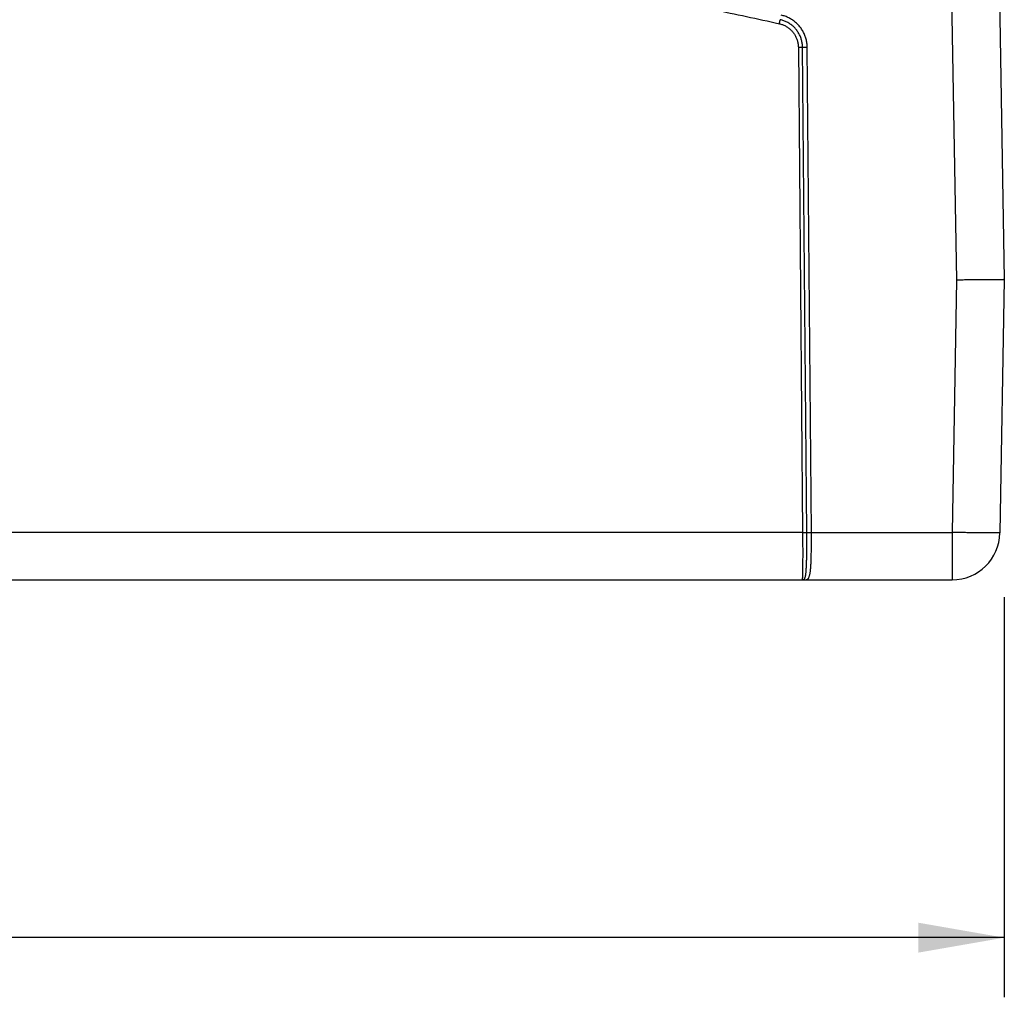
# Model space of a CAD drawing. Header units: inches. Extents: x 0 to 34, y 0 to 22.
# Tile 36 of 83: x 21.9 to 24, y 4.6 to 6.7. Entities that reach past the tile are written whole.
import ezdxf

# ---------------------------------------------------------------- set-up
doc = ezdxf.new("R2010")
doc.units = ezdxf.units.IN
doc.header["$LTSCALE"] = 1.87
doc.header["$MEASUREMENT"] = 0
doc.layers.get('0').update_dxf_attribs({"linetype": 'CONTINUOUS'})
doc.layers.add('DIMENSIONS', color=7, linetype='CONTINUOUS')
doc.styles.get("Standard").update_dxf_attribs({"font": 'txt', "width": 0.8})
doc.dimstyles.new('DIMSTYLE_1', dxfattribs={"dimtxt": 0.125, "dimasz": 0.18, "dimexe": 0.18, "dimexo": 0.0625, "dimgap": 0.09, "dimtad": 0, "dimtih": 1, "dimtoh": 1, "dimdec": 3, "dimzin": 4, "dimdsep": 46, "dimtxsty": 'STANDARD', "dimblk": '_FILLED', "dimblk1": '_FILLED', "dimblk2": '_FILLED', "dimcen": 0.09, "dimadec": 0, "dimazin": 0, "dimtp": 0.01, "dimtm": 0.01, "dimtfac": 1, "dimtdec": 3, "dimtofl": 0, "dimtmove": 0, "dimatfit": 3, "dimldrblk": '_FILLED', "dimfxl": 1, "dimtolj": 1, "dimtzin": 4, "dimarcsym": 0})

# ---------------------------------------------------------------- blocks, each defined once
blk = doc.blocks.new('_FILLED')
at = {"color": 0, "linetype": 'BYBLOCK'}
blk.add_solid([(0, 0), (-1, 0.174), (-1, -0.174)], dxfattribs=at)
blk = doc.blocks.new('*D4')
at = {"layer": 'DIMENSIONS', "color": 2, "linetype": 'CONTINUOUS'}
for p, q in [((16.93, 7.0027), (16.93, 4.6062)), ((24, 5.4448), (24, 4.6062)), ((16.93, 4.7312), (19.6109, 4.7312)), ((24, 4.7312), (21.1609, 4.7312))]:
    blk.add_line(p, q, dxfattribs=at)
at = {"layer": 'DIMENSIONS', "color": 2, "linetype": 'CONTINUOUS', "xscale": 0.18, "yscale": 0.18, "zscale": 0.18, "rotation": 180}
blk.add_blockref('_FILLED', (16.93, 4.7312), dxfattribs=at)
at = {"layer": 'DIMENSIONS', "color": 2, "linetype": 'CONTINUOUS', "xscale": 0.18, "yscale": 0.18, "zscale": 0.18}
blk.add_blockref('_FILLED', (24, 4.7312), dxfattribs=at)
at = {"layer": 'DIMENSIONS', "color": 2, "linetype": 'CONTINUOUS', "width": 0.8}
for s, p in [('7.070', (19.6734, 4.6687)), ('[', (20.2984, 4.6687)), ('179.58', (20.3984, 4.6687)), (']', (20.9984, 4.6687))]:
    blk.add_text(s, height=0.125, dxfattribs=at).set_placement(p)

msp = doc.modelspace()

# ---------------------------------------------------------------- linework, layer by layer
at = {"color": 7, "linetype": 'CONTINUOUS'}
for p, q in [((23.871, 7.769), (23.8999, 6.1093)), ((23.971, 7.7697), (24, 6.1102)), ((23.5684, 6.5971), (23.5772, 5.5803)), ((23.586, 5.5804), (23.5771, 6.5971)), ((23.5958, 5.5803), (23.5869, 6.5971)), ((23.8999, 6.1093), (23.8907, 5.5803)), ((24, 6.1102), (23.9907, 5.5795)), ((23.5772, 5.5803), (20.1247, 5.5803)), ((23.5958, 5.5803), (23.8907, 5.5803)), ((23.8907, 5.5803), (23.8907, 5.4812)), ((18.5794, 5.4812), (23.8907, 5.4812))]:
    msp.add_line(p, q, dxfattribs=at)
msp.add_arc((23.8907, 5.5812), 0.1, 270, 359, dxfattribs=at)
for points, knots in [([(20.1733, 6.6464), (20.2191, 6.6567), (20.3109, 6.6765), (20.4492, 6.7037), (20.5879, 6.7283), (20.7272, 6.7503), (20.8668, 6.7698), (21.0067, 6.7867), (21.147, 6.801), (21.2875, 6.8127), (21.4282, 6.8218), (21.569, 6.8283), (21.71, 6.8322), (21.851, 6.8336), (21.992, 6.8322), (22.1329, 6.8283), (22.2737, 6.8218), (22.4144, 6.8127), (22.5549, 6.801), (22.6952, 6.7867), (22.8351, 6.7698), (22.9748, 6.7503), (23.114, 6.7283), (23.2527, 6.7037), (23.391, 6.6765), (23.4828, 6.6567), (23.5286, 6.6464)], [0, 0, 0, 0, 0.041635, 0.083283, 0.124941, 0.166607, 0.208276, 0.249949, 0.291622, 0.333295, 0.374969, 0.416644, 0.458321, 0.500001, 0.54168, 0.583357, 0.625032, 0.666706, 0.708378, 0.750052, 0.791724, 0.833394, 0.875059, 0.916717, 0.958365, 1, 1, 1, 1]), ([(23.5869, 6.5971), (23.5869, 6.5985), (23.5868, 6.6013), (23.5863, 6.6055), (23.5857, 6.6097), (23.5847, 6.6139), (23.5836, 6.6179), (23.5821, 6.6219), (23.5805, 6.6258), (23.5786, 6.6296), (23.5764, 6.6333), (23.5741, 6.6368), (23.5715, 6.6402), (23.5688, 6.6434), (23.5658, 6.6464), (23.5627, 6.6493), (23.5594, 6.652), (23.5559, 6.6544), (23.5523, 6.6566), (23.5486, 6.6587), (23.5447, 6.6605), (23.5408, 6.662), (23.5368, 6.6633), (23.534, 6.664), (23.5327, 6.6643)], [0, 0, 0, 0, 0.045283, 0.090705, 0.136207, 0.181733, 0.22723, 0.272691, 0.318139, 0.363597, 0.40906, 0.454521, 0.499976, 0.545431, 0.590891, 0.636356, 0.681818, 0.727272, 0.772733, 0.818226, 0.863753, 0.909262, 0.954696, 1, 1, 1, 1]), ([(23.5286, 6.6464), (23.5287, 6.6467), (23.5288, 6.6473), (23.529, 6.6482), (23.5292, 6.649), (23.5294, 6.6499), (23.5296, 6.6507), (23.5297, 6.6515), (23.5299, 6.6522), (23.53, 6.6528), (23.5302, 6.6534), (23.5303, 6.6539), (23.5304, 6.6543), (23.5305, 6.6546), (23.5305, 6.6548), (23.5305, 6.6549)], [0, 0, 0, 0, 0.106716, 0.212194, 0.315304, 0.414941, 0.510037, 0.599574, 0.682592, 0.758201, 0.825592, 0.884041, 0.932924, 0.971715, 1, 1, 1, 1]), ([(23.5286, 6.6464), (23.5297, 6.6461), (23.5319, 6.6456), (23.5351, 6.6445), (23.5383, 6.6432), (23.5414, 6.6417), (23.5443, 6.64), (23.5472, 6.638), (23.5499, 6.636), (23.5525, 6.6337), (23.5549, 6.6313), (23.5571, 6.6287), (23.5592, 6.6259), (23.561, 6.6231), (23.5627, 6.6201), (23.5642, 6.617), (23.5654, 6.6138), (23.5665, 6.6106), (23.5673, 6.6072), (23.5679, 6.6039), (23.5683, 6.6005), (23.5684, 6.5982), (23.5684, 6.5971)], [0, 0, 0, 0, 0.049771, 0.099729, 0.149803, 0.19992, 0.250007, 0.300045, 0.350065, 0.400096, 0.450139, 0.500186, 0.550231, 0.600268, 0.650294, 0.700314, 0.750346, 0.800403, 0.850457, 0.900446, 0.950312, 1, 1, 1, 1]), ([(23.5771, 6.5971), (23.5771, 6.5984), (23.577, 6.6009), (23.5766, 6.6047), (23.576, 6.6085), (23.5751, 6.6122), (23.574, 6.6158), (23.5727, 6.6194), (23.5711, 6.6229), (23.5693, 6.6263), (23.5673, 6.6295), (23.5651, 6.6326), (23.5627, 6.6356), (23.5601, 6.6384), (23.5574, 6.641), (23.5545, 6.6435), (23.5514, 6.6458), (23.5482, 6.6478), (23.5449, 6.6497), (23.5414, 6.6513), (23.5379, 6.6528), (23.5342, 6.654), (23.5318, 6.6546), (23.5305, 6.6549)], [0, 0, 0, 0, 0.047607, 0.095235, 0.142879, 0.19053, 0.238182, 0.285824, 0.333448, 0.381048, 0.428626, 0.476188, 0.52374, 0.571293, 0.618857, 0.66644, 0.714049, 0.761684, 0.809339, 0.857006, 0.904675, 0.952342, 1, 1, 1, 1]), ([(23.5684, 6.5971), (23.5687, 6.5971), (23.5693, 6.5971), (23.5702, 6.5971), (23.5711, 6.5971), (23.572, 6.5971), (23.5728, 6.5971), (23.5736, 6.5971), (23.5743, 6.5971), (23.575, 6.5971), (23.5756, 6.5971), (23.5761, 6.5971), (23.5765, 6.5971), (23.5769, 6.5971), (23.5771, 6.5971), (23.5771, 6.5971)], [0, 0, 0, 0, 0.106039, 0.210941, 0.313582, 0.412863, 0.507719, 0.597134, 0.68015, 0.755877, 0.823506, 0.88231, 0.931662, 0.971032, 1, 1, 1, 1]), ([(23.5771, 6.5971), (23.5772, 6.5971), (23.5774, 6.5971), (23.5778, 6.5971), (23.5782, 6.5971), (23.5787, 6.5971), (23.5793, 6.5971), (23.58, 6.5971), (23.5807, 6.5971), (23.5815, 6.5971), (23.5823, 6.5971), (23.5832, 6.5971), (23.5841, 6.5971), (23.585, 6.5971), (23.5859, 6.5971), (23.5866, 6.5971), (23.5869, 6.5971)], [0, 0, 0, 0, 0.02655, 0.062091, 0.106298, 0.158762, 0.218999, 0.286452, 0.360499, 0.440456, 0.525583, 0.615095, 0.708164, 0.803931, 0.90151, 1, 1, 1, 1]), ([(24, 6.1102), (23.9999, 6.1102), (23.9997, 6.1101), (23.9992, 6.1101), (23.9984, 6.1101), (23.9973, 6.11), (23.9959, 6.11), (23.9942, 6.1099), (23.9922, 6.1099), (23.99, 6.1098), (23.9874, 6.1098), (23.9845, 6.1097), (23.9814, 6.1097), (23.978, 6.1097), (23.9744, 6.1096), (23.9706, 6.1096), (23.9665, 6.1096), (23.9622, 6.1095), (23.9577, 6.1095), (23.9531, 6.1095), (23.9482, 6.1094), (23.9432, 6.1094), (23.9381, 6.1094), (23.9329, 6.1094), (23.9276, 6.1094), (23.9221, 6.1094), (23.9167, 6.1094), (23.9111, 6.1093), (23.9055, 6.1093), (23.9018, 6.1093), (23.8999, 6.1093)], [0, 0, 0, 0, 0.001643, 0.006375, 0.014222, 0.025154, 0.039156, 0.056215, 0.076257, 0.099177, 0.124929, 0.15348, 0.184702, 0.218444, 0.254651, 0.293267, 0.334111, 0.376977, 0.421772, 0.46843, 0.516772, 0.566605, 0.617767, 0.670118, 0.723497, 0.77774, 0.832681, 0.888151, 0.943981, 1, 1, 1, 1]), ([(23.5772, 5.5803), (23.5773, 5.5785), (23.5773, 5.5748), (23.5773, 5.5692), (23.5774, 5.5637), (23.5774, 5.5582), (23.5774, 5.5529), (23.5775, 5.5476), (23.5775, 5.5424), (23.5775, 5.5373), (23.5775, 5.5324), (23.5775, 5.5276), (23.5774, 5.523), (23.5774, 5.5185), (23.5774, 5.5143), (23.5774, 5.5103), (23.5773, 5.5065), (23.5773, 5.5029), (23.5772, 5.4996), (23.5772, 5.4965), (23.5771, 5.4937), (23.577, 5.4911), (23.577, 5.4888), (23.5769, 5.4869), (23.5768, 5.4852), (23.5767, 5.4838), (23.5766, 5.4827), (23.5765, 5.4819), (23.5765, 5.4815), (23.5764, 5.4812), (23.5763, 5.4812)], [0, 0, 0, 0, 0.056222, 0.112255, 0.16791, 0.223008, 0.277377, 0.330848, 0.383257, 0.43444, 0.484235, 0.532482, 0.57903, 0.623737, 0.666472, 0.707109, 0.745528, 0.781614, 0.815257, 0.846354, 0.874806, 0.900518, 0.923406, 0.943394, 0.960423, 0.974441, 0.98541, 0.993302, 0.998118, 1, 1, 1, 1]), ([(23.5772, 5.5803), (23.5776, 5.5803), (23.5782, 5.5803), (23.5791, 5.5804), (23.58, 5.5804), (23.5809, 5.5804), (23.5817, 5.5804), (23.5825, 5.5804), (23.5832, 5.5804), (23.5839, 5.5804), (23.5844, 5.5804), (23.585, 5.5804), (23.5854, 5.5804), (23.5857, 5.5804), (23.5859, 5.5804), (23.586, 5.5804)], [0, 0, 0, 0, 0.106035, 0.210932, 0.313568, 0.412845, 0.507699, 0.597113, 0.68013, 0.75586, 0.823492, 0.8823, 0.931656, 0.971029, 1, 1, 1, 1]), ([(23.5798, 5.482), (23.58, 5.4821), (23.5806, 5.4825), (23.5814, 5.4833), (23.5821, 5.4845), (23.5826, 5.4861), (23.5831, 5.4879), (23.5836, 5.49), (23.584, 5.4925), (23.5843, 5.4952), (23.5846, 5.4982), (23.5849, 5.5015), (23.5851, 5.5051), (23.5853, 5.5089), (23.5855, 5.5129), (23.5857, 5.5172), (23.5858, 5.5217), (23.5859, 5.5263), (23.586, 5.5312), (23.586, 5.5362), (23.5861, 5.5414), (23.5861, 5.5467), (23.5861, 5.5522), (23.5861, 5.5577), (23.5861, 5.5633), (23.5861, 5.5689), (23.5861, 5.5746), (23.586, 5.5784), (23.586, 5.5804)], [0, 0, 0, 0, 0.009463, 0.020592, 0.034191, 0.050385, 0.069395, 0.091306, 0.116102, 0.143745, 0.174204, 0.207391, 0.24318, 0.281471, 0.322169, 0.365136, 0.410207, 0.457251, 0.506128, 0.556675, 0.60872, 0.66208, 0.716576, 0.772038, 0.828302, 0.885183, 0.942485, 1, 1, 1, 1]), ([(23.5833, 5.4812), (23.5837, 5.4812), (23.5844, 5.4812), (23.5856, 5.4814), (23.5868, 5.4818), (23.5879, 5.4825), (23.5889, 5.4835), (23.5899, 5.4847), (23.5907, 5.4863), (23.5914, 5.4882), (23.592, 5.4904), (23.5926, 5.4929), (23.5931, 5.4957), (23.5936, 5.4987), (23.5939, 5.502), (23.5943, 5.5056), (23.5946, 5.5094), (23.5948, 5.5134), (23.5951, 5.5177), (23.5952, 5.5221), (23.5954, 5.5268), (23.5955, 5.5316), (23.5956, 5.5366), (23.5957, 5.5417), (23.5958, 5.547), (23.5958, 5.5524), (23.5958, 5.5579), (23.5958, 5.5634), (23.5958, 5.569), (23.5958, 5.5747), (23.5958, 5.5784), (23.5958, 5.5803)], [0, 0, 0, 0, 0.011222, 0.022378, 0.033883, 0.046292, 0.059862, 0.074944, 0.092025, 0.111411, 0.133275, 0.157682, 0.184642, 0.214134, 0.246106, 0.28048, 0.317164, 0.356057, 0.397048, 0.440009, 0.484805, 0.531297, 0.579338, 0.628774, 0.679446, 0.731191, 0.783838, 0.837217, 0.891154, 0.945474, 1, 1, 1, 1]), ([(23.586, 5.5804), (23.5861, 5.5804), (23.5863, 5.5803), (23.5867, 5.5803), (23.5871, 5.5803), (23.5876, 5.5803), (23.5882, 5.5803), (23.5888, 5.5803), (23.5896, 5.5803), (23.5903, 5.5803), (23.5912, 5.5803), (23.592, 5.5803), (23.5929, 5.5803), (23.5939, 5.5803), (23.5948, 5.5803), (23.5954, 5.5803), (23.5958, 5.5803)], [0, 0, 0, 0, 0.026546, 0.062088, 0.106294, 0.158758, 0.218995, 0.28645, 0.360498, 0.440456, 0.525585, 0.615098, 0.708168, 0.803936, 0.901515, 1, 1, 1, 1]), ([(23.9907, 5.5795), (23.9907, 5.5794), (23.9904, 5.5794), (23.99, 5.5794), (23.9892, 5.5794), (23.9882, 5.5793), (23.9868, 5.5793), (23.9851, 5.5793), (23.9832, 5.5793), (23.9809, 5.5793), (23.9784, 5.5793), (23.9756, 5.5793), (23.9725, 5.5793), (23.9691, 5.5793), (23.9655, 5.5793), (23.9616, 5.5794), (23.9576, 5.5794), (23.9533, 5.5794), (23.9488, 5.5795), (23.9441, 5.5795), (23.9393, 5.5796), (23.9343, 5.5797), (23.9291, 5.5797), (23.9239, 5.5798), (23.9185, 5.5799), (23.9131, 5.58), (23.9075, 5.5801), (23.902, 5.5801), (23.8963, 5.5802), (23.8926, 5.5803), (23.8907, 5.5803)], [0, 0, 0, 0, 0.001602, 0.006215, 0.013863, 0.024512, 0.038107, 0.054628, 0.074086, 0.096507, 0.12191, 0.150237, 0.18137, 0.215147, 0.25138, 0.289943, 0.330736, 0.37365, 0.41857, 0.465355, 0.513853, 0.563901, 0.615333, 0.667984, 0.721689, 0.776278, 0.831578, 0.887416, 0.943616, 1, 1, 1, 1]), ([(23.5763, 5.4812), (23.5767, 5.4812), (23.5775, 5.4813), (23.5786, 5.4815), (23.5794, 5.4818), (23.5798, 5.482)], [0, 0, 0, 0, 0.329721, 0.661245, 1, 1, 1, 1]), ([(23.5798, 5.482), (23.58, 5.4819), (23.5806, 5.4816), (23.5815, 5.4814), (23.5824, 5.4812), (23.583, 5.4812), (23.5833, 5.4812)], [0, 0, 0, 0, 0.251631, 0.501882, 0.751182, 1, 1, 1, 1])]:
    msp.add_open_spline(points, degree=3, knots=knots, dxfattribs=at)

# ---------------------------------------------------------------- dimensions: what is measured, and where the dimension line sits
at = {"layer": 'DIMENSIONS', "color": 2, "linetype": 'CONTINUOUS'}
dim = msp.add_linear_dim(base=(24, 4.7312), p1=(16.93, 7.0027), p2=(24, 5.4448), dimstyle='DIMSTYLE_1', dxfattribs=at)
dim.commit()
dim.dimension.update_dxf_attribs({"geometry": '*D4', "text_midpoint": (20.3859, 4.7312), "dimtype": 160})

doc.saveas('drawing.dxf')
